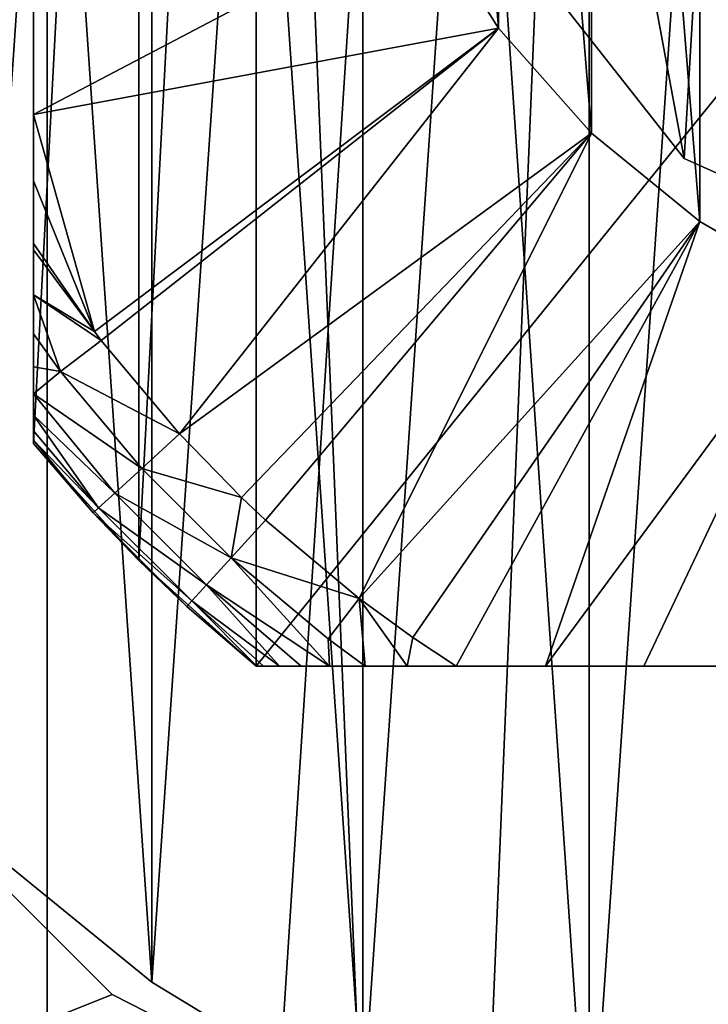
# Model space of a CAD drawing. Header units: millimetres. Extents: x -100 to 70, y 1 to 114.
# Tile 44 of 133: x -77 to -73, y 67 to 73. Entities that reach past the tile are written whole.
import ezdxf

# ---------------------------------------------------------------- set-up
doc = ezdxf.new("R2010")
doc.units = ezdxf.units.MM
doc.header["$LTSCALE"] = 25.4
doc.layers.get('0').update_dxf_attribs({"true_color": 0xff5454})

# ---------------------------------------------------------------- blocks, each defined once
blk = doc.blocks.new('MONO-LONG-II-GOLD-7672.STL')
at = {"color": 250, "true_color": 0x262626}
mesh = blk.add_polyface(dxfattribs=at)
corners = [(-72.4651, 113.8133, 173.0196), (-77.316, 38.9446, 99.3959), (-77.316, 113.1908, 173.6421), (-72.4651, 39.5671, 98.7734)]
mesh.append_faces([[corners[k] for k in face] for face in [(0, 1, 2), (1, 0, 3)]], dxfattribs={"vtx0": -1, "color": 250})
mesh = blk.add_polyface(dxfattribs=at)
corners = [(-76.917, 112.1684, 174.6645), (-74.6425, 57.1917, 118.9536), (-72.3306, 112.7569, 174.076)]
mesh.append_faces([[corners[k] for k in face] for face in [(0, 1, 2)]], dxfattribs={"color": 250})
mesh = blk.add_polyface(dxfattribs=at)
corners = [(-72.3306, 112.7569, 174.076), (-74.6425, 57.1917, 118.9536), (-72.3306, 57.4131, 118.7322)]
mesh.append_faces([[corners[k] for k in face] for face in [(0, 1, 2)]], dxfattribs={"color": 250})
mesh = blk.add_polyface(dxfattribs=at)
corners = [(-81.281, 111.0102, 175.8226), (-79.1357, 56.3148, 119.8305), (-76.917, 112.1684, 174.6645)]
mesh.append_faces([[corners[k] for k in face] for face in [(0, 1, 2)]], dxfattribs={"color": 250})
mesh = blk.add_polyface(dxfattribs=at)
corners = [(-76.917, 112.1684, 174.6645), (-79.1357, 56.3148, 119.8305), (-76.917, 56.8246, 119.3207)]
mesh.append_faces([[corners[k] for k in face] for face in [(0, 1, 2)]], dxfattribs={"color": 250})
mesh = blk.add_polyface(dxfattribs=at)
corners = [(-74.6425, 57.1917, 118.9536), (-76.917, 112.1684, 174.6645), (-76.917, 56.8246, 119.3207)]
mesh.append_faces([[corners[k] for k in face] for face in [(0, 1, 2)]], dxfattribs={"color": 250})
mesh = blk.add_polyface(dxfattribs=at)
corners = [(-100, 57.8028, 395.3134), (-78.9801, 69.6784, 395.3134), (-100, 94.6028, 395.3134), (-76.5244, 67.2227, 395.3134), (-73.4301, 65.646, 395.3134), (-70, 65.1028, 395.3134), (70, 57.8028, 395.3134), (-80.5567, 72.7727, 395.3134), (-81.1, 76.2028, 395.3134), (-66.5699, 65.646, 395.3134), (-63.4756, 67.2227, 395.3134), (-61.0199, 69.6784, 395.3134), (-59.4433, 72.7727, 395.3134), (-58.9, 76.2028, 395.3134), (36.5699, 65.646, 395.3134), (33.4756, 67.2227, 395.3134), (31.0199, 69.6784, 395.3134), (29.4433, 72.7727, 395.3134), (28.9, 76.2028, 395.3134), (40, 65.1028, 395.3134), (43.4301, 65.646, 395.3134), (46.5244, 67.2227, 395.3134), (48.9801, 69.6784, 395.3134), (50.5567, 72.7727, 395.3134), (51.1, 76.2028, 395.3134), (-70, 87.3028, 395.3134), (70, 94.6028, 395.3134), (-73.4301, 86.7595, 395.3134), (-76.5244, 85.1829, 395.3134), (-78.9801, 82.7272, 395.3134), (-80.5567, 79.6329, 395.3134), (-66.5699, 86.7595, 395.3134), (-63.4756, 85.1829, 395.3134), (-61.0199, 82.7272, 395.3134), (-59.4433, 79.6329, 395.3134), (36.5699, 86.7595, 395.3134), (33.4756, 85.1829, 395.3134), (31.0199, 82.7272, 395.3134), (29.4433, 79.6329, 395.3134), (40, 87.3028, 395.3134), (43.4301, 86.7595, 395.3134), (46.5244, 85.1829, 395.3134), (48.9801, 82.7272, 395.3134), (50.5567, 79.6329, 395.3134)]
mesh.append_faces([[corners[k] for k in face] for face in [(0, 1, 2), (1, 0, 3), (3, 0, 4), (4, 0, 5), (5, 6, 9), (9, 6, 10), (10, 6, 11), (11, 6, 12), (12, 6, 13), (14, 6, 19), (19, 6, 20), (20, 6, 21), (21, 6, 22), (22, 6, 23), (23, 6, 24), (2, 25, 26), (25, 2, 27), (27, 2, 28), (28, 2, 29), (29, 2, 30), (30, 2, 8), (35, 13, 36), (36, 13, 37), (37, 13, 38), (38, 13, 18), (26, 24, 6)]], dxfattribs={"vtx0": -1, "vtx1": -1, "color": 250})
mesh.append_faces([[corners[k] for k in face] for face in [(13, 6, 14), (26, 13, 35)]], dxfattribs={"vtx0": -1, "vtx1": -1, "vtx2": -1, "color": 250})
mesh.append_faces([[corners[k] for k in face] for face in [(5, 0, 6), (2, 1, 7), (2, 7, 8), (13, 14, 15), (13, 15, 16), (13, 16, 17), (13, 17, 18), (26, 25, 31), (26, 31, 32), (26, 32, 33), (26, 33, 34), (26, 34, 13), (26, 35, 39), (26, 39, 40), (26, 40, 41), (26, 41, 42), (26, 42, 43), (26, 43, 24)]], dxfattribs={"vtx0": -1, "vtx2": -1, "color": 250})
mesh = blk.add_polyface(dxfattribs=at)
corners = [(-100, 94.6028, 394.5135), (-78.9801, 82.7272, 394.5135), (-100, 57.8028, 394.5135), (-76.5244, 85.1829, 394.5135), (-73.4301, 86.7595, 394.5135), (-70, 87.3028, 394.5135), (70, 94.6028, 394.5135), (-80.5567, 79.6329, 394.5135), (-81.1, 76.2028, 394.5135), (-66.5699, 86.7595, 394.5135), (-63.4756, 85.1829, 394.5135), (-61.0199, 82.7272, 394.5135), (-59.4433, 79.6329, 394.5135), (-58.9, 76.2028, 394.5135), (36.5699, 86.7595, 394.5135), (33.4756, 85.1829, 394.5135), (31.0199, 82.7272, 394.5135), (29.4433, 79.6329, 394.5135), (28.9, 76.2028, 394.5135), (40, 87.3028, 394.5135), (43.4301, 86.7595, 394.5135), (46.5244, 85.1829, 394.5135), (48.9801, 82.7272, 394.5135), (50.5567, 79.6329, 394.5135), (51.1, 76.2028, 394.5135), (-70, 65.1028, 394.5135), (70, 57.8028, 394.5135), (-73.4301, 65.646, 394.5135), (-76.5244, 67.2227, 394.5135), (-78.9801, 69.6784, 394.5135), (-80.5567, 72.7727, 394.5135), (-66.5699, 65.646, 394.5135), (-63.4756, 67.2227, 394.5135), (-61.0199, 69.6784, 394.5135), (-59.4433, 72.7727, 394.5135), (36.5699, 65.646, 394.5135), (33.4756, 67.2227, 394.5135), (31.0199, 69.6784, 394.5135), (29.4433, 72.7727, 394.5135), (40, 65.1028, 394.5135), (43.4301, 65.646, 394.5135), (46.5244, 67.2227, 394.5135), (48.9801, 69.6784, 394.5135), (50.5567, 72.7727, 394.5135)]
mesh.append_faces([[corners[k] for k in face] for face in [(0, 1, 2), (1, 0, 3), (3, 0, 4), (4, 0, 5), (5, 6, 9), (9, 6, 10), (10, 6, 11), (11, 6, 12), (12, 6, 13), (14, 6, 19), (19, 6, 20), (20, 6, 21), (21, 6, 22), (22, 6, 23), (23, 6, 24), (2, 25, 26), (25, 2, 27), (27, 2, 28), (28, 2, 29), (29, 2, 30), (30, 2, 8), (35, 13, 36), (36, 13, 37), (37, 13, 38), (38, 13, 18), (26, 24, 6)]], dxfattribs={"vtx0": -1, "vtx1": -1, "color": 250})
mesh.append_faces([[corners[k] for k in face] for face in [(13, 6, 14), (26, 13, 35)]], dxfattribs={"vtx0": -1, "vtx1": -1, "vtx2": -1, "color": 250})
mesh.append_faces([[corners[k] for k in face] for face in [(5, 0, 6), (2, 1, 7), (2, 7, 8), (13, 14, 15), (13, 15, 16), (13, 16, 17), (13, 17, 18), (26, 25, 31), (26, 31, 32), (26, 32, 33), (26, 33, 34), (26, 34, 13), (26, 35, 39), (26, 39, 40), (26, 40, 41), (26, 41, 42), (26, 42, 43), (26, 43, 24)]], dxfattribs={"vtx0": -1, "vtx2": -1, "color": 250})
at = {"color": 18, "true_color": 0x000000}
mesh = blk.add_polyface(dxfattribs=at)
corners = [(-80.7985, 77.687, 394.5135), (-80.7985, 74.7186, 394.5135), (-80.9, 76.2028, 394.5135), (-80.4958, 79.1436, 394.5135), (-80.4958, 73.262, 394.5135), (-79.9976, 80.5453, 394.5135), (-79.9976, 71.8602, 394.5135), (-79.3132, 81.8662, 394.5135), (-79.3132, 70.5393, 394.5135), (-78.4553, 83.0816, 394.5135), (-78.4553, 69.3239, 394.5135), (-77.4398, 84.1689, 394.5135), (-77.4398, 68.2367, 394.5135), (-76.2858, 85.1077, 394.5135), (-76.2858, 67.2978, 394.5135), (-75.0147, 85.8807, 394.5135), (-75.0147, 66.5248, 394.5135), (-73.6502, 86.4734, 394.5135), (-73.6502, 65.9321, 394.5135), (-72.2177, 86.8748, 394.5135), (-72.2177, 65.5308, 394.5135), (-70.7438, 87.0774, 394.5135), (-70.7438, 65.3282, 394.5135), (-69.2562, 87.0774, 394.5135), (-69.2562, 65.3282, 394.5135), (-67.7823, 86.8748, 394.5135), (-67.7823, 65.5308, 394.5135), (-66.3498, 86.4734, 394.5135), (-66.3498, 65.9321, 394.5135), (-64.9853, 85.8807, 394.5135), (-64.9853, 66.5248, 394.5135), (-63.7142, 85.1077, 394.5135), (-63.7142, 67.2978, 394.5135), (-62.5602, 84.1689, 394.5135), (-62.5602, 68.2367, 394.5135), (-61.5447, 83.0816, 394.5135), (-61.5447, 69.3239, 394.5135), (-60.6868, 81.8662, 394.5135), (-60.6868, 70.5393, 394.5135), (-60.0024, 80.5453, 394.5135), (-60.0024, 71.8602, 394.5135), (-59.5042, 79.1436, 394.5135), (-59.5042, 73.262, 394.5135), (-59.2015, 77.687, 394.5135), (-59.2015, 74.7186, 394.5135), (-59.1, 76.2028, 394.5135)]
mesh.append_faces([[corners[k] for k in face] for face in [(0, 1, 2), (44, 43, 45)]], dxfattribs={"vtx0": -1, "color": 18})
mesh.append_faces([[corners[k] for k in face] for face in [(1, 3, 4), (4, 5, 6), (6, 7, 8), (8, 9, 10), (10, 11, 12), (12, 13, 14), (14, 15, 16), (16, 17, 18), (18, 19, 20), (20, 21, 22), (22, 23, 24), (24, 25, 26), (26, 27, 28), (28, 29, 30), (30, 31, 32), (32, 33, 34), (34, 35, 36), (36, 37, 38), (38, 39, 40), (40, 41, 42), (42, 43, 44)]], dxfattribs={"vtx0": -1, "vtx1": -1, "color": 18})
mesh.append_faces([[corners[k] for k in face] for face in [(1, 0, 3), (4, 3, 5), (6, 5, 7), (8, 7, 9), (10, 9, 11), (12, 11, 13), (14, 13, 15), (16, 15, 17), (18, 17, 19), (20, 19, 21), (22, 21, 23), (24, 23, 25), (26, 25, 27), (28, 27, 29), (30, 29, 31), (32, 31, 33), (34, 33, 35), (36, 35, 37), (38, 37, 39), (40, 39, 41), (42, 41, 43)]], dxfattribs={"vtx0": -1, "vtx2": -1, "color": 18})
mesh = blk.add_polyface(dxfattribs=at)
corners = [(-80.7985, 74.7186, 399.0135), (-80.7985, 77.687, 399.0135), (-80.9, 76.2028, 399.0135), (-80.4958, 73.262, 399.0135), (-80.4958, 79.1436, 399.0135), (-79.9976, 71.8602, 399.0135), (-79.9976, 80.5453, 399.0135), (-79.3132, 70.5393, 399.0135), (-79.3132, 81.8662, 399.0135), (-78.4553, 69.3239, 399.0135), (-78.4553, 83.0816, 399.0135), (-77.4398, 68.2367, 399.0135), (-77.4398, 84.1689, 399.0135), (-76.2858, 67.2978, 399.0135), (-76.2858, 85.1077, 399.0135), (-75.0147, 66.5248, 399.0135), (-75.0147, 85.8807, 399.0135), (-73.6502, 65.9321, 399.0135), (-73.6502, 86.4734, 399.0135), (-72.2177, 65.5308, 399.0135), (-72.2177, 86.8748, 399.0135), (-70.7438, 65.3282, 399.0135), (-70.7438, 87.0774, 399.0135), (-69.2562, 65.3282, 399.0135), (-69.2562, 87.0774, 399.0135), (-67.7823, 65.5308, 399.0135), (-67.7823, 86.8748, 399.0135), (-66.3498, 65.9321, 399.0135), (-66.3498, 86.4734, 399.0135), (-64.9853, 66.5248, 399.0135), (-64.9853, 85.8807, 399.0135), (-63.7142, 67.2978, 399.0135), (-63.7142, 85.1077, 399.0135), (-62.5602, 68.2367, 399.0135), (-62.5602, 84.1689, 399.0135), (-61.5447, 69.3239, 399.0135), (-61.5447, 83.0816, 399.0135), (-60.6868, 70.5393, 399.0135), (-60.6868, 81.8662, 399.0135), (-60.0024, 71.8602, 399.0135), (-60.0024, 80.5453, 399.0135), (-59.5042, 73.262, 399.0135), (-59.5042, 79.1436, 399.0135), (-59.2015, 74.7186, 399.0135), (-59.2015, 77.687, 399.0135), (-59.1, 76.2028, 399.0135)]
mesh.append_faces([[corners[k] for k in face] for face in [(0, 1, 2), (44, 43, 45)]], dxfattribs={"vtx0": -1, "color": 18})
mesh.append_faces([[corners[k] for k in face] for face in [(1, 3, 4), (4, 5, 6), (6, 7, 8), (8, 9, 10), (10, 11, 12), (12, 13, 14), (14, 15, 16), (16, 17, 18), (18, 19, 20), (20, 21, 22), (22, 23, 24), (24, 25, 26), (26, 27, 28), (28, 29, 30), (30, 31, 32), (32, 33, 34), (34, 35, 36), (36, 37, 38), (38, 39, 40), (40, 41, 42), (42, 43, 44)]], dxfattribs={"vtx0": -1, "vtx1": -1, "color": 18})
mesh.append_faces([[corners[k] for k in face] for face in [(1, 0, 3), (4, 3, 5), (6, 5, 7), (8, 7, 9), (10, 9, 11), (12, 11, 13), (14, 13, 15), (16, 15, 17), (18, 17, 19), (20, 19, 21), (22, 21, 23), (24, 23, 25), (26, 25, 27), (28, 27, 29), (30, 29, 31), (32, 31, 33), (34, 33, 35), (36, 35, 37), (38, 37, 39), (40, 39, 41), (42, 41, 43)]], dxfattribs={"vtx0": -1, "vtx2": -1, "color": 18})
mesh = blk.add_polyface(dxfattribs=at)
corners = [(-76.364, 82.5667, 194.5135), (-77, 70.5459, 194.5135), (-77, 81.8596, 194.5135), (-76.364, 69.8388, 194.5135), (-75.6569, 83.2028, 194.5135), (-75.6569, 69.2028, 194.5135), (-64.3431, 83.2028, 194.5135), (-64.3431, 69.2028, 194.5135), (-63.636, 82.5667, 194.5135), (-63.636, 69.8388, 194.5135), (-63, 81.8596, 194.5135), (-63, 70.5459, 194.5135)]
mesh.append_faces([[corners[k] for k in face] for face in [(0, 1, 2), (9, 10, 11)]], dxfattribs={"vtx0": -1, "color": 18})
mesh.append_faces([[corners[k] for k in face] for face in [(1, 0, 3), (3, 4, 5), (5, 6, 7), (7, 8, 9)]], dxfattribs={"vtx0": -1, "vtx1": -1, "color": 18})
mesh.append_faces([[corners[k] for k in face] for face in [(3, 0, 4), (5, 4, 6), (7, 6, 8), (9, 8, 10)]], dxfattribs={"vtx0": -1, "vtx2": -1, "color": 18})
mesh = blk.add_polyface(dxfattribs=at)
corners = [(-77, 70.5651, 200.0943), (-77, 70.5459, 194.5135), (-77, 70.5459, 199.2439), (-77, 81.8596, 194.5135), (-77, 70.6218, 200.9313), (-77, 70.7148, 201.754), (-77, 70.8435, 202.5614), (-77, 71.0074, 203.3523), (-77, 71.2064, 204.1254), (-77, 71.4412, 204.8792), (-77, 71.7126, 205.6119), (-77, 71.7509, 205.7062), (-77, 72.1282, 206.5956), (-77, 72.5289, 207.4751), (-77, 73.1501, 208.6939), (-77, 73.4934, 209.286), (-77, 73.8658, 209.8584), (-77, 74.1283, 210.2159), (-77, 74.5634, 210.7215), (-77, 74.8051, 210.9538), (-77, 75.0652, 211.1638), (-77, 75.324, 211.331), (-77, 75.5295, 211.4337), (-77, 75.8578, 211.5416), (-77, 76.2028, 211.5801), (-77, 76.509, 211.5498), (-77, 76.7312, 211.4898), (-77, 77.0491, 211.349), (-77, 77.3404, 211.1638), (-77, 77.6849, 210.8766), (-77, 78.1386, 210.3891), (-77, 78.5397, 209.8584), (-77, 78.9144, 209.2823), (-77, 79.4199, 208.3892), (-77, 79.8767, 207.4751), (-77, 80.2773, 206.5957), (-77, 80.6546, 205.7062), (-77, 80.9498, 204.9219), (-77, 81.2039, 204.1084), (-77, 81.4171, 203.27), (-77, 81.5891, 202.4101), (-77, 81.7195, 201.5321), (-77, 81.8149, 200.5412), (-77, 81.8556, 199.6357), (-77, 81.8596, 199.2439)]
mesh.append_faces([[corners[k] for k in face] for face in [(0, 1, 2), (3, 43, 44)]], dxfattribs={"vtx0": -1, "color": 18})
mesh.append_faces([[corners[k] for k in face] for face in [(1, 0, 3)]], dxfattribs={"vtx0": -1, "vtx1": -1, "color": 18})
mesh.append_faces([[corners[k] for k in face] for face in [(3, 0, 4), (3, 4, 5), (3, 5, 6), (3, 6, 7), (3, 7, 8), (3, 8, 9), (3, 9, 10), (3, 10, 11), (3, 11, 12), (3, 12, 13), (3, 13, 14), (3, 14, 15), (3, 15, 16), (3, 16, 17), (3, 17, 18), (3, 18, 19), (3, 19, 20), (3, 20, 21), (3, 21, 22), (3, 22, 23), (3, 23, 24), (3, 24, 25), (3, 25, 26), (3, 26, 27), (3, 27, 28), (3, 28, 29), (3, 29, 30), (3, 30, 31), (3, 31, 32), (3, 32, 33), (3, 33, 34), (3, 34, 35), (3, 35, 36), (3, 36, 37), (3, 37, 38), (3, 38, 39), (3, 39, 40), (3, 40, 41), (3, 41, 42), (3, 42, 43)]], dxfattribs={"vtx0": -1, "vtx2": -1, "color": 18})
mesh = blk.add_polyface(dxfattribs=at)
corners = [(-75.182, 75.3606, 219.5135), (-75.182, 77.0449, 219.5135), (-75.25, 76.2028, 219.5135), (-74.9798, 74.5403, 219.5135), (-74.9798, 77.8653, 219.5135), (-74.6486, 73.763, 219.5135), (-74.6486, 78.6426, 219.5135), (-74.1971, 73.0489, 219.5135), (-74.1971, 79.3567, 219.5135), (-73.6368, 72.4165, 219.5135), (-73.6368, 79.9891, 219.5135), (-72.9823, 71.8821, 219.5135), (-72.9823, 80.5234, 219.5135), (-72.2506, 71.4597, 219.5135), (-72.2506, 80.9459, 219.5135), (-71.4606, 71.16, 219.5135), (-71.4606, 81.2455, 219.5135), (-70.6328, 70.9911, 219.5135), (-70.6328, 81.4145, 219.5135), (-69.7886, 70.957, 219.5135), (-69.7886, 81.4485, 219.5135), (-68.9499, 71.0589, 219.5135), (-68.9499, 81.3467, 219.5135), (-68.1383, 71.2939, 219.5135), (-68.1383, 81.1116, 219.5135), (-67.375, 71.6561, 219.5135), (-67.375, 80.7494, 219.5135), (-66.6797, 72.1361, 219.5135), (-66.6797, 80.2694, 219.5135), (-66.0703, 72.7214, 219.5135), (-66.0703, 79.6842, 219.5135), (-65.5628, 73.3968, 219.5135), (-65.5628, 79.0087, 219.5135), (-65.1701, 74.145, 219.5135), (-65.1701, 78.2606, 219.5135), (-64.9026, 74.9464, 219.5135), (-64.9026, 77.4592, 219.5135), (-64.767, 75.7803, 219.5135), (-64.767, 76.6252, 219.5135), (-64.75, 76.2028, 219.5135)]
mesh.append_faces([[corners[k] for k in face] for face in [(0, 1, 2), (38, 37, 39)]], dxfattribs={"vtx0": -1, "color": 18})
mesh.append_faces([[corners[k] for k in face] for face in [(1, 3, 4), (4, 5, 6), (6, 7, 8), (8, 9, 10), (10, 11, 12), (12, 13, 14), (14, 15, 16), (16, 17, 18), (18, 19, 20), (20, 21, 22), (22, 23, 24), (24, 25, 26), (26, 27, 28), (28, 29, 30), (30, 31, 32), (32, 33, 34), (34, 35, 36), (36, 37, 38)]], dxfattribs={"vtx0": -1, "vtx1": -1, "color": 18})
mesh.append_faces([[corners[k] for k in face] for face in [(1, 0, 3), (4, 3, 5), (6, 5, 7), (8, 7, 9), (10, 9, 11), (12, 11, 13), (14, 13, 15), (16, 15, 17), (18, 17, 19), (20, 19, 21), (22, 21, 23), (24, 23, 25), (26, 25, 27), (28, 27, 29), (30, 29, 31), (32, 31, 33), (34, 33, 35), (36, 35, 37)]], dxfattribs={"vtx0": -1, "vtx2": -1, "color": 18})
at = {"color": 250, "true_color": 0x262626}
mesh = blk.add_polyface(dxfattribs=at)
corners = [(-74.2826, 78.7834, 206.5135), (-74.5566, 74.1442, 206.5135), (-74.9913, 76.4976, 206.5135), (-73.078, 72.2625, 206.5135), (-72.5928, 80.478, 206.5135), (-70.8943, 71.2834, 206.5135), (-70.309, 81.1932, 206.5135), (-68.5057, 71.4313, 206.5135), (-67.9544, 80.7652, 206.5135), (-66.4595, 72.6723, 206.5135), (-66.0685, 79.2919, 206.5135), (-65.2243, 74.722, 206.5135), (-65.0832, 77.111, 206.5135), (-65.0087, 75.908, 206.5135)]
mesh.append_faces([[corners[k] for k in face] for face in [(0, 1, 2), (11, 12, 13)]], dxfattribs={"vtx0": -1, "color": 250})
mesh.append_faces([[corners[k] for k in face] for face in [(1, 0, 3), (3, 4, 5), (5, 6, 7), (7, 8, 9), (9, 10, 11)]], dxfattribs={"vtx0": -1, "vtx1": -1, "color": 250})
mesh.append_faces([[corners[k] for k in face] for face in [(3, 0, 4), (5, 4, 6), (7, 6, 8), (9, 8, 10), (11, 10, 12)]], dxfattribs={"vtx0": -1, "vtx2": -1, "color": 250})
mesh = blk.add_polyface(dxfattribs=at)
corners = [(-74.5566, 74.1442, 406.5135), (-74.2826, 78.7834, 406.5135), (-74.9913, 76.4976, 406.5135), (-73.078, 72.2625, 406.5135), (-72.5928, 80.478, 406.5135), (-70.8943, 71.2834, 406.5135), (-70.309, 81.1932, 406.5135), (-68.5057, 71.4313, 406.5135), (-67.9544, 80.7652, 406.5135), (-66.4595, 72.6723, 406.5135), (-66.0685, 79.2919, 406.5135), (-65.2243, 74.722, 406.5135), (-65.0832, 77.111, 406.5135), (-65.0087, 75.908, 406.5135)]
mesh.append_faces([[corners[k] for k in face] for face in [(0, 1, 2), (12, 11, 13)]], dxfattribs={"vtx0": -1, "color": 250})
mesh.append_faces([[corners[k] for k in face] for face in [(1, 3, 4), (4, 5, 6), (6, 7, 8), (8, 9, 10), (10, 11, 12)]], dxfattribs={"vtx0": -1, "vtx1": -1, "color": 250})
mesh.append_faces([[corners[k] for k in face] for face in [(1, 0, 3), (4, 3, 5), (6, 5, 7), (8, 7, 9), (10, 9, 11)]], dxfattribs={"vtx0": -1, "vtx2": -1, "color": 250})
mesh = blk.add_polyface(dxfattribs=at)
corners = [(-74.5566, 74.1442, 406.5135), (-73.078, 72.2625, 206.5135), (-73.078, 72.2625, 406.5135), (-74.5566, 74.1442, 206.5135)]
mesh.append_faces([[corners[k] for k in face] for face in [(0, 1, 2), (1, 0, 3)]], dxfattribs={"vtx0": -1, "color": 250})
at = {"color": 18, "true_color": 0x000000}
mesh = blk.add_polyface(dxfattribs=at)
corners = [(-74.1971, 73.0489, 219.5135), (-77, 72.5289, 207.4751), (-76.632, 71.2192, 205.7062), (-74.6486, 73.763, 219.5135)]
mesh.append_faces([[corners[k] for k in face] for face in [(0, 1, 2), (1, 0, 3)]], dxfattribs={"vtx0": -1, "color": 18})
mesh = blk.add_polyface(dxfattribs=at)
corners = [(-74.6486, 73.763, 219.5135), (-77, 73.1501, 208.6939), (-77, 72.5289, 207.4751)]
mesh.append_faces([[corners[k] for k in face] for face in [(0, 1, 2)]], dxfattribs={"color": 18})
mesh = blk.add_polyface(dxfattribs=at)
corners = [(-74.1971, 73.0489, 219.5135), (-76.632, 71.2192, 205.7062), (-76.5917, 71.1661, 205.7062)]
mesh.append_faces([[corners[k] for k in face] for face in [(0, 1, 2)]], dxfattribs={"color": 18})
mesh = blk.add_polyface(dxfattribs=at)
corners = [(-74.1971, 73.0489, 219.5135), (-76.5917, 71.1661, 205.7062), (-76.1201, 70.6024, 205.7062)]
mesh.append_faces([[corners[k] for k in face] for face in [(0, 1, 2)]], dxfattribs={"color": 18})
mesh = blk.add_polyface(dxfattribs=at)
corners = [(-74.1971, 73.0489, 219.5135), (-76.1201, 70.6024, 205.7062), (-73.6368, 72.4165, 219.5135)]
mesh.append_faces([[corners[k] for k in face] for face in [(0, 1, 2)]], dxfattribs={"color": 18})
mesh = blk.add_polyface(dxfattribs=at)
corners = [(-77, 72.5289, 207.4751), (-77, 72.1282, 206.5956), (-76.632, 71.2192, 205.7062)]
mesh.append_faces([[corners[k] for k in face] for face in [(0, 1, 2)]], dxfattribs={"color": 18})
mesh = blk.add_polyface(dxfattribs=at)
corners = [(-73.6368, 72.4165, 219.5135), (-76.1201, 70.6024, 205.7062), (-75.7466, 70.2199, 205.7062)]
mesh.append_faces([[corners[k] for k in face] for face in [(0, 1, 2)]], dxfattribs={"color": 18})
mesh = blk.add_polyface(dxfattribs=at)
corners = [(-73.6368, 72.4165, 219.5135), (-75.7466, 70.2199, 205.7062), (-75.6003, 70.0827, 205.7062)]
mesh.append_faces([[corners[k] for k in face] for face in [(0, 1, 2)]], dxfattribs={"color": 18})
mesh = blk.add_polyface(dxfattribs=at)
corners = [(-73.6368, 72.4165, 219.5135), (-75.6003, 70.0827, 205.7062), (-75.0367, 69.611, 205.7062)]
mesh.append_faces([[corners[k] for k in face] for face in [(0, 1, 2)]], dxfattribs={"color": 18})
mesh = blk.add_polyface(dxfattribs=at)
corners = [(-73.6368, 72.4165, 219.5135), (-75.0367, 69.611, 205.7062), (-72.9823, 71.8821, 219.5135)]
mesh.append_faces([[corners[k] for k in face] for face in [(0, 1, 2)]], dxfattribs={"color": 18})
at = {"color": 250, "true_color": 0x262626}
mesh = blk.add_polyface(dxfattribs=at)
corners = [(-70.8943, 71.2834, 406.5135), (-73.078, 72.2625, 206.5135), (-70.8943, 71.2834, 206.5135), (-73.078, 72.2625, 406.5135)]
mesh.append_faces([[corners[k] for k in face] for face in [(0, 1, 2), (1, 0, 3)]], dxfattribs={"vtx0": -1, "color": 250})
at = {"color": 18, "true_color": 0x000000}
mesh = blk.add_polyface(dxfattribs=at)
corners = [(-77, 72.1282, 206.5956), (-77, 71.7509, 205.7062), (-76.632, 71.2192, 205.7062)]
mesh.append_faces([[corners[k] for k in face] for face in [(0, 1, 2)]], dxfattribs={"color": 18})
mesh = blk.add_polyface(dxfattribs=at)
corners = [(-72.9823, 71.8821, 219.5135), (-75.0367, 69.611, 205.7062), (-74.7125, 69.3755, 205.7062)]
mesh.append_faces([[corners[k] for k in face] for face in [(0, 1, 2)]], dxfattribs={"color": 18})
mesh = blk.add_polyface(dxfattribs=at)
corners = [(-72.9823, 71.8821, 219.5135), (-74.7125, 69.3755, 205.7062), (-74.4518, 69.2028, 205.7062)]
mesh.append_faces([[corners[k] for k in face] for face in [(0, 1, 2)]], dxfattribs={"color": 18})
mesh = blk.add_polyface(dxfattribs=at)
corners = [(-72.9823, 71.8821, 219.5135), (-74.4518, 69.2028, 205.7062), (-73.9129, 69.2028, 206.9589)]
mesh.append_faces([[corners[k] for k in face] for face in [(0, 1, 2)]], dxfattribs={"color": 18})
mesh = blk.add_polyface(dxfattribs=at)
corners = [(-72.9823, 71.8821, 219.5135), (-73.9129, 69.2028, 206.9589), (-72.2506, 71.4597, 219.5135)]
mesh.append_faces([[corners[k] for k in face] for face in [(0, 1, 2)]], dxfattribs={"color": 18})
mesh = blk.add_polyface(dxfattribs=at)
corners = [(-77, 71.7509, 205.7062), (-77, 71.7126, 205.6119), (-76.632, 71.2192, 205.7062)]
mesh.append_faces([[corners[k] for k in face] for face in [(0, 1, 2)]], dxfattribs={"color": 18})
mesh = blk.add_polyface(dxfattribs=at)
corners = [(-77, 71.7126, 205.6119), (-77, 71.4412, 204.8792), (-76.632, 71.2192, 205.7062)]
mesh.append_faces([[corners[k] for k in face] for face in [(0, 1, 2)]], dxfattribs={"color": 18})
mesh = blk.add_polyface(dxfattribs=at)
corners = [(-72.2506, 71.4597, 219.5135), (-73.9129, 69.2028, 206.9589), (-73.3215, 69.2028, 208.1889)]
mesh.append_faces([[corners[k] for k in face] for face in [(0, 1, 2)]], dxfattribs={"color": 18})
mesh = blk.add_polyface(dxfattribs=at)
corners = [(-72.2506, 71.4597, 219.5135), (-73.3215, 69.2028, 208.1889), (-72.8816, 69.2028, 208.9965)]
mesh.append_faces([[corners[k] for k in face] for face in [(0, 1, 2)]], dxfattribs={"color": 18})
mesh = blk.add_polyface(dxfattribs=at)
corners = [(-77, 71.4412, 204.8792), (-77, 71.2064, 204.1254), (-76.836, 70.9795, 204.1074)]
mesh.append_faces([[corners[k] for k in face] for face in [(0, 1, 2)]], dxfattribs={"color": 18})
mesh = blk.add_polyface(dxfattribs=at)
corners = [(-76.5917, 71.1661, 205.7062), (-77, 71.4412, 204.8792), (-76.836, 70.9795, 204.1074), (-76.632, 71.2192, 205.7062)]
mesh.append_faces([[corners[k] for k in face] for face in [(0, 1, 2), (1, 0, 3)]], dxfattribs={"vtx0": -1, "color": 18})
mesh = blk.add_polyface(dxfattribs=at)
corners = [(-77, 71.2064, 204.1254), (-77, 71.0074, 203.3523), (-76.836, 70.9795, 204.1074)]
mesh.append_faces([[corners[k] for k in face] for face in [(0, 1, 2)]], dxfattribs={"color": 18})
mesh = blk.add_polyface(dxfattribs=at)
corners = [(-76.1201, 70.6024, 205.7062), (-76.836, 70.9795, 204.1074), (-76.3469, 70.3949, 204.1074), (-76.5917, 71.1661, 205.7062)]
mesh.append_faces([[corners[k] for k in face] for face in [(0, 1, 2), (1, 0, 3)]], dxfattribs={"vtx0": -1, "color": 18})
mesh = blk.add_polyface(dxfattribs=at)
corners = [(-77, 71.0074, 203.3523), (-77, 70.8435, 202.5614), (-76.836, 70.9795, 204.1074)]
mesh.append_faces([[corners[k] for k in face] for face in [(0, 1, 2)]], dxfattribs={"color": 18})
mesh = blk.add_polyface(dxfattribs=at)
corners = [(-76.836, 70.9795, 204.1074), (-77, 70.8435, 202.5614), (-76.3469, 70.3949, 204.1074)]
mesh.append_faces([[corners[k] for k in face] for face in [(0, 1, 2)]], dxfattribs={"color": 18})
mesh = blk.add_polyface(dxfattribs=at)
corners = [(-77, 70.8435, 202.5614), (-76.5094, 70.2462, 202.4942), (-76.3469, 70.3949, 204.1074)]
mesh.append_faces([[corners[k] for k in face] for face in [(0, 1, 2)]], dxfattribs={"color": 18})
mesh = blk.add_polyface(dxfattribs=at)
corners = [(-77, 70.8435, 202.5614), (-77, 70.7148, 201.754), (-76.5094, 70.2462, 202.4942)]
mesh.append_faces([[corners[k] for k in face] for face in [(0, 1, 2)]], dxfattribs={"color": 18})
mesh = blk.add_polyface(dxfattribs=at)
corners = [(-77, 70.7148, 201.754), (-76.607, 70.1568, 200.8715), (-76.5094, 70.2462, 202.4942)]
mesh.append_faces([[corners[k] for k in face] for face in [(0, 1, 2)]], dxfattribs={"color": 18})
mesh = blk.add_polyface(dxfattribs=at)
corners = [(-77, 70.7148, 201.754), (-77, 70.6218, 200.9313), (-76.607, 70.1568, 200.8715)]
mesh.append_faces([[corners[k] for k in face] for face in [(0, 1, 2)]], dxfattribs={"color": 18})
mesh = blk.add_polyface(dxfattribs=at)
corners = [(-77, 70.6218, 200.9313), (-77, 70.5651, 200.0943), (-76.607, 70.1568, 200.8715)]
mesh.append_faces([[corners[k] for k in face] for face in [(0, 1, 2)]], dxfattribs={"color": 18})
mesh = blk.add_polyface(dxfattribs=at)
corners = [(-76.1201, 70.6024, 205.7062), (-76.3469, 70.3949, 204.1074), (-75.7466, 70.2199, 205.7062)]
mesh.append_faces([[corners[k] for k in face] for face in [(0, 1, 2)]], dxfattribs={"color": 18})
mesh = blk.add_polyface(dxfattribs=at)
corners = [(-77, 70.5651, 200.0943), (-76.6396, 70.127, 199.2439), (-76.607, 70.1568, 200.8715)]
mesh.append_faces([[corners[k] for k in face] for face in [(0, 1, 2)]], dxfattribs={"color": 18})
mesh = blk.add_polyface(dxfattribs=at)
corners = [(-77, 70.5651, 200.0943), (-77, 70.5459, 199.2439), (-76.6396, 70.127, 199.2439)]
mesh.append_faces([[corners[k] for k in face] for face in [(0, 1, 2)]], dxfattribs={"color": 18})
mesh = blk.add_polyface(dxfattribs=at)
corners = [(-77, 70.5459, 194.5135), (-76.364, 69.8388, 194.5135), (-77, 70.5459, 199.2439)]
mesh.append_faces([[corners[k] for k in face] for face in [(0, 1, 2)]], dxfattribs={"color": 18})
mesh = blk.add_polyface(dxfattribs=at)
corners = [(-77, 70.5459, 199.2439), (-76.364, 69.8388, 194.5135), (-76.6396, 70.127, 199.2439)]
mesh.append_faces([[corners[k] for k in face] for face in [(0, 1, 2)]], dxfattribs={"color": 18})
mesh = blk.add_polyface(dxfattribs=at)
corners = [(-75.8079, 69.8559, 204.1074), (-76.5094, 70.2462, 202.4942), (-75.9566, 69.6934, 202.4942), (-76.3469, 70.3949, 204.1074)]
mesh.append_faces([[corners[k] for k in face] for face in [(0, 1, 2), (1, 0, 3)]], dxfattribs={"vtx0": -1, "color": 18})
mesh = blk.add_polyface(dxfattribs=at)
corners = [(-75.7466, 70.2199, 205.7062), (-76.3469, 70.3949, 204.1074), (-75.8079, 69.8559, 204.1074)]
mesh.append_faces([[corners[k] for k in face] for face in [(0, 1, 2)]], dxfattribs={"color": 18})
mesh = blk.add_polyface(dxfattribs=at)
corners = [(-75.9566, 69.6934, 202.4942), (-76.607, 70.1568, 200.8715), (-76.046, 69.5957, 200.8715), (-76.5094, 70.2462, 202.4942)]
mesh.append_faces([[corners[k] for k in face] for face in [(0, 1, 2), (1, 0, 3)]], dxfattribs={"vtx0": -1, "color": 18})
mesh = blk.add_polyface(dxfattribs=at)
corners = [(-75.7466, 70.2199, 205.7062), (-75.8079, 69.8559, 204.1074), (-75.6003, 70.0827, 205.7062)]
mesh.append_faces([[corners[k] for k in face] for face in [(0, 1, 2)]], dxfattribs={"color": 18})
mesh = blk.add_polyface(dxfattribs=at)
corners = [(-76.046, 69.5957, 200.8715), (-76.6396, 70.127, 199.2439), (-76.0758, 69.5631, 199.2439), (-76.607, 70.1568, 200.8715)]
mesh.append_faces([[corners[k] for k in face] for face in [(0, 1, 2), (1, 0, 3)]], dxfattribs={"vtx0": -1, "color": 18})
mesh = blk.add_polyface(dxfattribs=at)
corners = [(-76.6396, 70.127, 199.2439), (-76.364, 69.8388, 194.5135), (-76.0758, 69.5631, 199.2439)]
mesh.append_faces([[corners[k] for k in face] for face in [(0, 1, 2)]], dxfattribs={"color": 18})
mesh = blk.add_polyface(dxfattribs=at)
corners = [(-75.0367, 69.611, 205.7062), (-75.8079, 69.8559, 204.1074), (-75.2233, 69.3667, 204.1074), (-75.6003, 70.0827, 205.7062)]
mesh.append_faces([[corners[k] for k in face] for face in [(0, 1, 2), (1, 0, 3)]], dxfattribs={"vtx0": -1, "color": 18})
mesh = blk.add_polyface(dxfattribs=at)
corners = [(-75.8079, 69.8559, 204.1074), (-75.9566, 69.6934, 202.4942), (-75.2143, 69.2028, 203.27)]
mesh.append_faces([[corners[k] for k in face] for face in [(0, 1, 2)]], dxfattribs={"color": 18})
mesh = blk.add_polyface(dxfattribs=at)
corners = [(-75.8079, 69.8559, 204.1074), (-75.2143, 69.2028, 203.27), (-75.2233, 69.3667, 204.1074)]
mesh.append_faces([[corners[k] for k in face] for face in [(0, 1, 2)]], dxfattribs={"color": 18})
mesh = blk.add_polyface(dxfattribs=at)
corners = [(-76.0758, 69.5631, 199.2439), (-76.364, 69.8388, 194.5135), (-75.6569, 69.2028, 194.5135)]
mesh.append_faces([[corners[k] for k in face] for face in [(0, 1, 2)]], dxfattribs={"color": 18})
at = {"color": 250, "true_color": 0x262626}
mesh = blk.add_polyface(dxfattribs=at)
corners = [(-78.9801, 69.6784, 395.3134), (-76.5244, 67.2227, 394.5135), (-78.9801, 69.6784, 394.5135), (-76.5244, 67.2227, 395.3134)]
mesh.append_faces([[corners[k] for k in face] for face in [(0, 1, 2), (1, 0, 3)]], dxfattribs={"vtx0": -1, "color": 250})
at = {"color": 18, "true_color": 0x000000}
mesh = blk.add_polyface(dxfattribs=at)
corners = [(-75.9566, 69.6934, 202.4942), (-76.046, 69.5957, 200.8715), (-75.5168, 69.2028, 201.5321)]
mesh.append_faces([[corners[k] for k in face] for face in [(0, 1, 2)]], dxfattribs={"color": 18})
mesh = blk.add_polyface(dxfattribs=at)
corners = [(-75.9566, 69.6934, 202.4942), (-75.5168, 69.2028, 201.5321), (-75.3863, 69.2028, 202.4101)]
mesh.append_faces([[corners[k] for k in face] for face in [(0, 1, 2)]], dxfattribs={"color": 18})
mesh = blk.add_polyface(dxfattribs=at)
corners = [(-75.2143, 69.2028, 203.27), (-75.9566, 69.6934, 202.4942), (-75.3863, 69.2028, 202.4101)]
mesh.append_faces([[corners[k] for k in face] for face in [(0, 1, 2)]], dxfattribs={"color": 18})
mesh = blk.add_polyface(dxfattribs=at)
corners = [(-76.046, 69.5957, 200.8715), (-76.0758, 69.5631, 199.2439), (-75.6528, 69.2028, 199.6357)]
mesh.append_faces([[corners[k] for k in face] for face in [(0, 1, 2)]], dxfattribs={"color": 18})
mesh = blk.add_polyface(dxfattribs=at)
corners = [(-76.0758, 69.5631, 199.2439), (-75.6569, 69.2028, 194.5135), (-75.6569, 69.2028, 199.2439)]
mesh.append_faces([[corners[k] for k in face] for face in [(0, 1, 2)]], dxfattribs={"color": 18})
mesh = blk.add_polyface(dxfattribs=at)
corners = [(-75.6528, 69.2028, 199.6357), (-76.0758, 69.5631, 199.2439), (-75.6569, 69.2028, 199.2439)]
mesh.append_faces([[corners[k] for k in face] for face in [(0, 1, 2)]], dxfattribs={"color": 18})
mesh = blk.add_polyface(dxfattribs=at)
corners = [(-76.046, 69.5957, 200.8715), (-75.6528, 69.2028, 199.6357), (-75.6121, 69.2028, 200.5412)]
mesh.append_faces([[corners[k] for k in face] for face in [(0, 1, 2)]], dxfattribs={"color": 18})
mesh = blk.add_polyface(dxfattribs=at)
corners = [(-75.5168, 69.2028, 201.5321), (-76.046, 69.5957, 200.8715), (-75.6121, 69.2028, 200.5412)]
mesh.append_faces([[corners[k] for k in face] for face in [(0, 1, 2)]], dxfattribs={"color": 18})
mesh = blk.add_polyface(dxfattribs=at)
corners = [(-75.0367, 69.611, 205.7062), (-75.2233, 69.3667, 204.1074), (-75.0011, 69.2028, 204.1084)]
mesh.append_faces([[corners[k] for k in face] for face in [(0, 1, 2)]], dxfattribs={"color": 18})
mesh = blk.add_polyface(dxfattribs=at)
corners = [(-75.0367, 69.611, 205.7062), (-74.747, 69.2028, 204.9219), (-74.7125, 69.3755, 205.7062)]
mesh.append_faces([[corners[k] for k in face] for face in [(0, 1, 2)]], dxfattribs={"color": 18})
mesh = blk.add_polyface(dxfattribs=at)
corners = [(-75.0367, 69.611, 205.7062), (-75.0011, 69.2028, 204.1084), (-74.747, 69.2028, 204.9219)]
mesh.append_faces([[corners[k] for k in face] for face in [(0, 1, 2)]], dxfattribs={"color": 18})
mesh = blk.add_polyface(dxfattribs=at)
corners = [(-75.0011, 69.2028, 204.1084), (-75.2233, 69.3667, 204.1074), (-75.2143, 69.2028, 203.27)]
mesh.append_faces([[corners[k] for k in face] for face in [(0, 1, 2)]], dxfattribs={"color": 18})
mesh = blk.add_polyface(dxfattribs=at)
corners = [(-74.7125, 69.3755, 205.7062), (-74.747, 69.2028, 204.9219), (-74.4518, 69.2028, 205.7062)]
mesh.append_faces([[corners[k] for k in face] for face in [(0, 1, 2)]], dxfattribs={"color": 18})
mesh = blk.add_polyface(dxfattribs=at)
corners = [(-64.3431, 69.2028, 199.2439), (-75.6569, 69.2028, 194.5135), (-64.3431, 69.2028, 194.5135), (-75.6569, 69.2028, 199.2439), (-64.3623, 69.2028, 200.0943), (-75.6528, 69.2028, 199.6357), (-75.6121, 69.2028, 200.5412), (-64.419, 69.2028, 200.9313), (-75.5168, 69.2028, 201.5321), (-64.5121, 69.2028, 201.754), (-75.3863, 69.2028, 202.4101), (-64.6407, 69.2028, 202.5614), (-75.2143, 69.2028, 203.27), (-64.8046, 69.2028, 203.3523), (-75.0011, 69.2028, 204.1084), (-65.0037, 69.2028, 204.1254), (-74.747, 69.2028, 204.9219), (-65.2384, 69.2028, 204.8792), (-65.5098, 69.2028, 205.6119), (-74.4518, 69.2028, 205.7062), (-65.5482, 69.2028, 205.7062), (-65.9585, 69.2028, 206.671), (-73.9129, 69.2028, 206.9589), (-66.6059, 69.2028, 208.0466), (-73.3215, 69.2028, 208.1889), (-66.961, 69.2028, 208.7185), (-72.8816, 69.2028, 208.9965), (-67.3453, 69.2028, 209.3746), (-72.3909, 69.2028, 209.7802), (-67.9055, 69.2028, 210.1901), (-72.0276, 69.2028, 210.2757), (-68.2211, 69.2028, 210.5715), (-71.635, 69.2028, 210.726), (-68.5709, 69.2028, 210.9256), (-71.1858, 69.2028, 211.128), (-68.8255, 69.2028, 211.1365), (-70.85, 69.2028, 211.347), (-69.2479, 69.2028, 211.3975), (-70.5487, 69.2028, 211.4828), (-69.4766, 69.2028, 211.4915), (-70.2309, 69.2028, 211.5629), (-69.7179, 69.2028, 211.5544), (-70.0118, 69.2028, 211.5801)]
mesh.append_faces([[corners[k] for k in face] for face in [(0, 1, 2), (40, 41, 42)]], dxfattribs={"vtx0": -1, "color": 18})
mesh.append_faces([[corners[k] for k in face] for face in [(1, 0, 3), (3, 4, 5), (5, 4, 6), (6, 7, 8), (8, 9, 10), (10, 11, 12), (12, 13, 14), (14, 15, 16), (16, 18, 19), (19, 21, 22), (22, 23, 24), (24, 25, 26), (26, 27, 28), (28, 29, 30), (30, 31, 32), (32, 33, 34), (34, 35, 36), (36, 37, 38), (38, 39, 40)]], dxfattribs={"vtx0": -1, "vtx1": -1, "color": 18})
mesh.append_faces([[corners[k] for k in face] for face in [(3, 0, 4), (6, 4, 7), (8, 7, 9), (10, 9, 11), (12, 11, 13), (14, 13, 15), (16, 15, 17), (16, 17, 18), (19, 18, 20), (19, 20, 21), (22, 21, 23), (24, 23, 25), (26, 25, 27), (28, 27, 29), (30, 29, 31), (32, 31, 33), (34, 33, 35), (36, 35, 37), (38, 37, 39), (40, 39, 41)]], dxfattribs={"vtx0": -1, "vtx2": -1, "color": 18})
mesh = blk.add_polyface(dxfattribs=at)
corners = [(-76.2858, 67.2978, 399.0135), (-77.4398, 68.2367, 394.5135), (-76.2858, 67.2978, 394.5135), (-77.4398, 68.2367, 399.0135)]
mesh.append_faces([[corners[k] for k in face] for face in [(0, 1, 2), (1, 0, 3)]], dxfattribs={"vtx0": -1, "color": 18})
mesh = blk.add_polyface(dxfattribs=at)
corners = [(-75.0147, 66.5248, 399.0135), (-76.2858, 67.2978, 394.5135), (-75.0147, 66.5248, 394.5135), (-76.2858, 67.2978, 399.0135)]
mesh.append_faces([[corners[k] for k in face] for face in [(0, 1, 2), (1, 0, 3)]], dxfattribs={"vtx0": -1, "color": 18})
at = {"color": 250, "true_color": 0x262626}
mesh = blk.add_polyface(dxfattribs=at)
corners = [(-76.5244, 67.2227, 395.3134), (-73.4301, 65.646, 394.5135), (-76.5244, 67.2227, 394.5135), (-73.4301, 65.646, 395.3134)]
mesh.append_faces([[corners[k] for k in face] for face in [(0, 1, 2), (1, 0, 3)]], dxfattribs={"vtx0": -1, "color": 250})

msp = doc.modelspace()

# ---------------------------------------------------------------- block references
at = {"color": 0}
msp.add_blockref('MONO-LONG-II-GOLD-7672.STL', (0, 0), dxfattribs=at)

doc.saveas('drawing.dxf')
